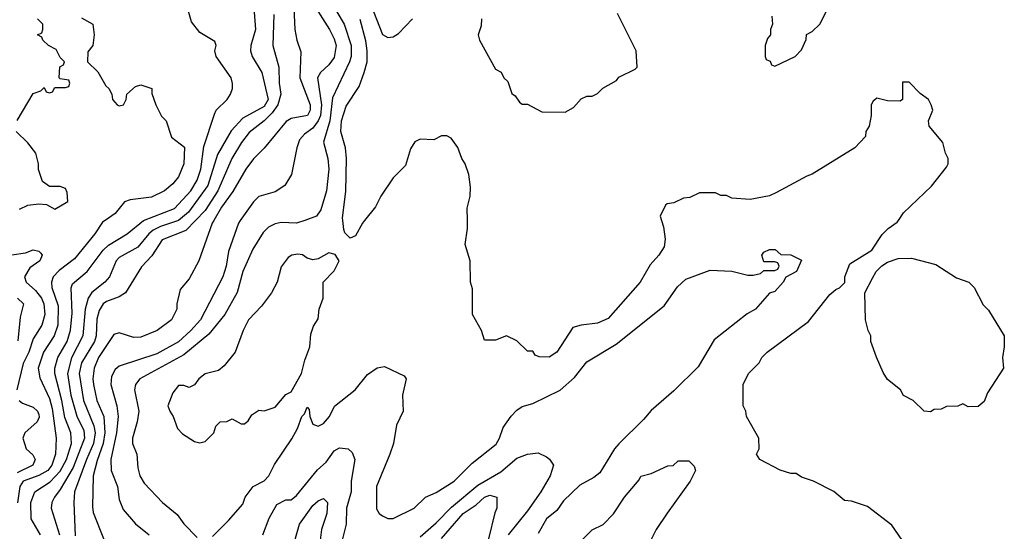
# Model space of a CAD drawing. Header units: inches. Extents: x 1793389 to 1900389, y 320802 to 470796.
# Tile 211 of 256: x 1833939 to 1837605, y 378843 to 380746. Entities that reach past the tile are written whole.
import ezdxf

# ---------------------------------------------------------------- set-up
doc = ezdxf.new("R2010")
doc.units = ezdxf.units.IN
doc.header["$MEASUREMENT"] = 0
doc.layers.add('B8337', color=7, linetype='Continuous')
doc.layers.add('B8338', color=7, linetype='Continuous')

msp = doc.modelspace()

# ---------------------------------------------------------------- linework, layer by layer
at = {"layer": 'B8337', "color": 2}
for points, elevation in [([(1834257.5, 380000), (1834247, 379993), (1834219.3, 379950), (1834143.7, 379856.3), (1834086.1, 379813.9), (1834064.4, 379790), (1834057.6, 379770), (1834059.5, 379750), (1834082.2, 379682.2), (1834081.7, 379610), (1834067.4, 379570), (1834027.4, 379510), (1834008.7, 379450), (1834014.7, 379414.7), (1834050, 379337.3), (1834060.4, 379300.4), (1834075.3, 379190), (1834072.9, 379130), (1834059.6, 379090), (1834043.7, 379070), (1834010, 379050.9), (1833952.7, 379030), (1833939.6, 379010), (1833931.1, 378948.9)], 202), ([(1834016.4, 378830), (1833982.4, 378890), (1833981.1, 378950), (1833995.5, 378990), (1834052.3, 379027.7), (1834090, 379066.6), (1834114, 379110), (1834132.6, 379170), (1834129.1, 379209.1), (1834106.8, 379266.8), (1834096.2, 379330), (1834070.2, 379430), (1834070.3, 379449.7), (1834081.7, 379490), (1834115.6, 379550), (1834128.2, 379591.8), (1834135.1, 379655.1), (1834130.4, 379749.6), (1834135.6, 379764.4), (1834190.5, 379810), (1834250, 379889.5), (1834270, 379907.6), (1834339.1, 379950), (1834400.2, 379999.8), (1834400.8, 380000)], 206), ([(1834531, 380000), (1834530, 379999.2), (1834463.2, 379976.8), (1834436.8, 379963.2), (1834420.3, 379950), (1834379.2, 379900.8), (1834310, 379861.6), (1834298.4, 379850), (1834273.4, 379790), (1834256.3, 379770), (1834208, 379732), (1834193.7, 379710), (1834183.2, 379670), (1834174, 379570), (1834131.7, 379488.3), (1834117.6, 379430), (1834130.2, 379350), (1834152, 379272), (1834178, 379218), (1834180.7, 379190), (1834138.8, 379081.2), (1834090, 378998.4), (1834068.4, 378970), (1834059.3, 378950), (1834057.1, 378930), (1834087.2, 378830)], 210), ([(1834594, 380000), (1834557.2, 379962.8), (1834470, 379927), (1834431.5, 379868.4), (1834392.3, 379827.7), (1834333, 379730), (1834310, 379715.6), (1834262.2, 379697.8), (1834250, 379689.5), (1834234.8, 379665.2), (1834227.1, 379632.9), (1834224.4, 379570), (1834217.7, 379550), (1834169.1, 379470), (1834160.2, 379430), (1834176.9, 379330), (1834215.5, 379235.5), (1834220.2, 379210), (1834214.5, 379170), (1834187.5, 379110), (1834143.1, 378990), (1834140.3, 378950), (1834146.3, 378826.3)], 214), ([(1834662, 380000), (1834656.4, 379990), (1834606.8, 379850), (1834570, 379782), (1834536.9, 379743.1), (1834524.7, 379690), (1834524.7, 379670), (1834504.7, 379630), (1834451.3, 379590), (1834390, 379566), (1834364.7, 379564.7), (1834310, 379582), (1834290, 379575.3), (1834232.4, 379490), (1834217, 379450), (1834211.7, 379410), (1834214.3, 379390), (1834226.3, 379330), (1834252.9, 379270), (1834256.9, 379210), (1834250.1, 379169.9), (1834227.2, 379107.2), (1834213.1, 379050), (1834210, 378934), (1834213.4, 378913.4), (1834253.4, 378810)], 218), ([(1834760.6, 380000), (1834753.4, 379990), (1834716.1, 379883.9), (1834708.5, 379830), (1834695.8, 379790), (1834612.2, 379630), (1834576.4, 379590), (1834530, 379548.2), (1834450, 379504), (1834310, 379457.6), (1834294.6, 379445.4), (1834280.6, 379419.4), (1834278.7, 379390), (1834301.1, 379310), (1834306, 379270), (1834300.2, 379210), (1834278.7, 379110), (1834279.3, 379070), (1834303, 379010), (1834310, 378962), (1834324.1, 378924.1), (1834370, 378871), (1834421, 378830)], 222), ([(1835001.2, 380000), (1834970, 379989), (1834912.5, 379992.5), (1834890, 379987), (1834865.8, 379974.2), (1834845.5, 379954.5), (1834807.2, 379892.8), (1834770.5, 379810), (1834748.8, 379731.2), (1834703, 379650), (1834643.2, 379576.8), (1834550, 379499.7), (1834386.8, 379410), (1834370.8, 379390), (1834367.3, 379370), (1834383, 379290), (1834377.1, 379250), (1834359.3, 379190), (1834359.1, 379170), (1834375.5, 379130), (1834379, 379079), (1834386, 379050), (1834403.1, 379023.1), (1834471, 378950), (1834525.5, 378905.5), (1834550, 378871.3), (1834599.8, 378819.8)], 226), ([(1835223.4, 380000), (1835215.3, 379990), (1835190, 379942), (1835170, 379934), (1835150, 379954), (1835146.4, 379966.4), (1835142, 380000)], 230), ([(1836328.8, 380000), (1836336, 379976), (1836342.7, 379930), (1836338.6, 379901.4), (1836319, 379870), (1836286, 379834), (1836248.7, 379770), (1836130, 379634.8), (1836090, 379617.3), (1836029.3, 379610.7), (1835999, 379601), (1835939, 379510), (1835910, 379491.3), (1835872.7, 379492.7), (1835858, 379498), (1835850, 379514), (1835830, 379514), (1835790, 379552), (1835751.1, 379571.1), (1835710, 379554), (1835670, 379554), (1835658, 379590), (1835624.7, 379650), (1835625.4, 379745.4), (1835618, 379770), (1835616, 379850), (1835598, 379910), (1835606, 379970), (1835605.8, 380000)], 230), ([(1837224.7, 378810), (1837186.4, 378866.4), (1837095.3, 378935.3), (1837035.3, 378955.3), (1837010, 378958), (1836970, 378992), (1836894, 379030), (1836850, 379044.7), (1836830, 379058), (1836810, 379058), (1836770, 379071.3), (1836694, 379110), (1836682, 379130), (1836692, 379150), (1836691.3, 379190), (1836644.7, 379270), (1836642, 379290), (1836632, 379310), (1836632, 379390), (1836652, 379430), (1836692, 379470), (1836702, 379490), (1836722, 379510), (1836876.3, 379623.7), (1836955.3, 379724.7), (1836976.9, 379743.1), (1836991, 379749), (1837011, 379769), (1837011.3, 379790), (1837030, 379838), (1837111.1, 379888.9), (1837150, 379948), (1837172, 379970), (1837206.4, 379993.6), (1837210.9, 380000)], 230), ([(1833910, 379871.7), (1833960.7, 379879.3), (1833990, 379890.4), (1834010, 379886), (1834018, 379878), (1834022.8, 379870), (1834014.8, 379850), (1833977.1, 379822.9), (1833957.3, 379790), (1833964, 379770), (1833998.7, 379738.7), (1834020.2, 379710), (1834028.9, 379690), (1834032.9, 379650), (1834021.3, 379610), (1833990, 379559.3), (1833972.9, 379510), (1833952.3, 379467.7), (1833928.2, 379370)], 198), ([(1834656.5, 378823.5), (1834716.5, 378883.5), (1834770, 378944.7), (1834779, 378970), (1834808.7, 379010), (1834850, 379030.7), (1834866.6, 379050), (1834888.3, 379091.7), (1834952.9, 379187.1), (1834973.6, 379226.4), (1834990, 379271), (1834999.5, 379280.5), (1835010, 379304.7), (1835016.8, 379296.8), (1835018.8, 379270), (1835030, 379242), (1835050, 379234.8), (1835070, 379244), (1835092.7, 379270), (1835111.7, 379308.3), (1835188.7, 379370), (1835233.6, 379426.4), (1835270, 379452), (1835296.9, 379456.9), (1835370, 379422), (1835378, 379410), (1835364.7, 379350), (1835366.8, 379290), (1835341.6, 379238.4), (1835330.6, 379170), (1835317.3, 379130), (1835267.7, 379010), (1835267.1, 378927.1), (1835278, 378910), (1835290, 378901), (1835310, 378891), (1835330, 378890.8), (1835408, 378930), (1835449.5, 378970.5), (1835490, 378987.7), (1835557.2, 379030), (1835623.3, 379096.7), (1835712.8, 379167.2), (1835726, 379190), (1835739.3, 379230), (1835768.4, 379271.6), (1835790, 379293.4), (1835810, 379307.7), (1835850, 379319.1), (1835951.2, 379368.8), (1836004.7, 379415.3), (1836050, 379474), (1836160.1, 379539.9), (1836338, 379682), (1836387.7, 379752.3), (1836418.9, 379781.1), (1836510, 379814.8), (1836590, 379811.3), (1836650, 379796), (1836670, 379796), (1836697.2, 379802.8), (1836710, 379814), (1836750, 379814), (1836762, 379818), (1836766, 379830), (1836762, 379842), (1836750, 379846), (1836710, 379846), (1836702, 379870), (1836710, 379882), (1836730, 379891.3), (1836751.1, 379891.1), (1836772.7, 379872.7), (1836810, 379871.3), (1836850, 379852), (1836831.3, 379810), (1836791.3, 379788.7), (1836782, 379770), (1836750, 379735.3), (1836730, 379728.7), (1836678, 379670), (1836647.5, 379652.5), (1836524.1, 379555.9), (1836464.5, 379455.5), (1836374.6, 379365.4), (1836290, 379292.7), (1836261.3, 379258.7), (1836170, 379169.3), (1836153.4, 379150), (1836098.8, 379061.2), (1836076.7, 379043.3), (1836024.7, 379015.3), (1835963.8, 378956.2), (1835938.8, 378921.2), (1835901, 378890), (1835870, 378835.3)], 226), ([(1833931, 379710), (1833954, 379690), (1833940.5, 379639.5), (1833932.2, 379552.2)], 194), ([(1833937.6, 379330), (1833950, 379320.3), (1833990, 379305.5), (1834005.5, 379290), (1834010, 379278), (1834011.6, 379268.4), (1834004.9, 379250), (1833958, 379210), (1833950.6, 379190), (1833963, 379150), (1833988.2, 379128.2), (1833997.1, 379110), (1833987.7, 379090), (1833930, 379061.4)], 198), ([(1834844.5, 378830), (1834868.1, 378891.9), (1834897, 378943), (1834930, 378961), (1834950, 378961), (1834970, 378976), (1835048.3, 379071.7), (1835079.7, 379100.3), (1835110, 379142.8), (1835130, 379153.4), (1835162, 379150), (1835177.1, 379137.1), (1835187.3, 379110), (1835173.4, 379030), (1835172.7, 378990), (1835155.5, 378930), (1835154.9, 378870), (1835139.3, 378810)], 222), ([(1835430, 378823), (1835490, 378875.5), (1835546.5, 378933.5), (1835644.4, 379015.6), (1835730, 379064.4), (1835790, 379114.9), (1835830, 379130.6), (1835870, 379134.8), (1835901, 379121), (1835911.3, 379111.3), (1835926, 379090), (1835914.4, 379050), (1835879.5, 378990), (1835830, 378919.6), (1835757.6, 378830)], 222), ([(1836032, 378810), (1836070, 378848.7), (1836110.9, 378869.1), (1836150, 378908), (1836191.3, 378970), (1836245.4, 379034.6), (1836251.6, 379048.4), (1836290, 379058), (1836352.7, 379087.3), (1836371.6, 379088.4), (1836390, 379106), (1836430, 379106), (1836450, 379086), (1836455.3, 379070), (1836435.3, 379030), (1836349.1, 378910.9), (1836308.7, 378850), (1836288.7, 378810)], 230), ([(1834952.7, 378770), (1834980.5, 378870), (1835030, 378939.3), (1835050, 378957.1), (1835070, 378964.9), (1835084.9, 378950), (1835082.4, 378910), (1835063, 378850), (1835058.4, 378810)], 218), ([(1835510, 378817), (1835589.9, 378910.1), (1835638.2, 378941.8), (1835670, 378970.4), (1835690, 378978), (1835716, 378970), (1835716, 378930), (1835708, 378912), (1835685.1, 378814.9)], 218)]:
    msp.add_lwpolyline(points, dxfattribs=dict(at, elevation=elevation))
at = {"layer": 'B8337', "color": 2, "elevation": 230}
for points in [[(1835090, 379879), (1835050, 379857.2), (1835030, 379853.2), (1835010, 379859), (1834991.7, 379871.7), (1834974.2, 379874.2), (1834952, 379870), (1834938.5, 379861.5), (1834913.2, 379826.8), (1834897.3, 379770), (1834876.3, 379730), (1834839.5, 379680.5), (1834790.8, 379630), (1834770.8, 379590), (1834741, 379510), (1834701, 379459), (1834678.8, 379441.2), (1834630, 379429.2), (1834606, 379410), (1834590, 379388), (1834570, 379378), (1834550, 379386), (1834530, 379386), (1834510, 379358), (1834491.3, 379310), (1834498, 379290), (1834511, 379271), (1834526.4, 379226.4), (1834545.4, 379205.4), (1834590, 379178), (1834610, 379172), (1834630, 379178), (1834662, 379210), (1834670, 379234), (1834686, 379250), (1834710, 379252), (1834730, 379262), (1834763.6, 379243.6), (1834776.4, 379243.6), (1834790, 379254), (1834803.1, 379276.9), (1834830, 379294), (1834850, 379292), (1834890, 379304.7), (1834930, 379352), (1834950, 379362), (1834988.7, 379430), (1835000.2, 379479.8), (1835019.3, 379530), (1835023.1, 379576.9), (1835033.6, 379606.4), (1835050, 379634), (1835054, 379670), (1835068.7, 379710), (1835068.7, 379770), (1835110, 379812), (1835128.7, 379850), (1835113.6, 379873.6)], [(1837470, 379306), (1837450, 379318), (1837431.6, 379308.4), (1837390, 379308), (1837370, 379298), (1837343.6, 379296.4), (1837330, 379288), (1837306, 379290), (1837266, 379330), (1837228.9, 379348.9), (1837218, 379370), (1837170, 379408), (1837153.6, 379433.6), (1837128.4, 379491.6), (1837108, 379550), (1837108, 379570), (1837098, 379590), (1837088, 379630), (1837086, 379730), (1837114.6, 379785.4), (1837128, 379810), (1837148.9, 379831.1), (1837170, 379844.7), (1837210, 379858), (1837259.8, 379859.8), (1837350, 379836), (1837426.4, 379786.4), (1837472, 379770), (1837492, 379750), (1837526.4, 379686.4), (1837545.4, 379665.4), (1837604.7, 379570), (1837604.7, 379530), (1837598, 379490), (1837602, 379450), (1837542, 379358), (1837530, 379326), (1837507.3, 379307.3)]]:
    msp.add_lwpolyline(points, close=True, dxfattribs=at)
at = {"layer": 'B8338', "color": 2}
for points, elevation in [([(1835017, 380830), (1835092.2, 380710), (1835110, 380674.8), (1835117, 380650), (1835110, 380605.2), (1835090, 380578), (1835059.1, 380550), (1835048.4, 380530), (1835062.9, 380430), (1835059.2, 380390), (1835050.2, 380370), (1835030, 380343), (1834999.2, 380320.8), (1834980.9, 380299.1), (1834970.6, 380270), (1834950.8, 380170), (1834926, 380130), (1834890, 380106), (1834830, 380089), (1834810, 380069), (1834760.6, 380000)], 222), ([(1835095.9, 380815.9), (1835147, 380730), (1835173.1, 380650), (1835173.1, 380610), (1835167.2, 380590), (1835103.7, 380456.3), (1835094.4, 380370), (1835070.5, 380290.5), (1835086, 380230), (1835090.3, 380190.4), (1835081.3, 380110), (1835060.7, 380039.3), (1835044.7, 380015.3), (1835001.2, 380000)], 226), ([(1834400.8, 380000), (1834515.9, 380044.1), (1834576.9, 380110), (1834599.6, 380150), (1834614, 380190), (1834624.7, 380275.3), (1834664.9, 380395.1), (1834670.7, 380409.3), (1834711.3, 380450), (1834724.7, 380470), (1834731.3, 380490), (1834731.1, 380508.9), (1834726.8, 380530), (1834671.3, 380610), (1834666, 380630), (1834671.3, 380650), (1834665.4, 380665.4), (1834610, 380699.1), (1834578.3, 380738.3), (1834564.6, 380790)], 206), ([(1834810.4, 380790), (1834817.6, 380710), (1834799.3, 380650), (1834798, 380630), (1834804.9, 380610), (1834841.3, 380550), (1834863.7, 380450), (1834850, 380423.5), (1834770, 380379.7), (1834727.1, 380332.9), (1834675.2, 380244.8), (1834640.2, 380130), (1834567.4, 380030), (1834531, 380000)], 210), ([(1834885.1, 380765.1), (1834881.6, 380650), (1834903.7, 380570), (1834904.9, 380510), (1834911.8, 380470), (1834900.8, 380430), (1834879.6, 380400.4), (1834850, 380369.7), (1834793.5, 380326.5), (1834765.3, 380290), (1834728.5, 380230), (1834676.5, 380110), (1834630, 380036.3), (1834594, 380000)], 214), ([(1834960.3, 380790), (1834963, 380710), (1834970.8, 380670.8), (1834986.4, 380626.4), (1834982, 380530), (1835020.3, 380430), (1835020.3, 380410), (1835010.3, 380390), (1834950, 380378.7), (1834931.7, 380368.3), (1834850, 380269), (1834810, 380229.2), (1834781.6, 380190), (1834732.7, 380107.3), (1834690, 380049.5), (1834662, 380000)], 218), ([(1835256.7, 380776.7), (1835290, 380691), (1835310, 380680.7), (1835330, 380682.8), (1835350, 380694.8), (1835401.2, 380750)], 234), ([(1835658, 380750), (1835656.9, 380723.1), (1835646, 380690), (1835651.3, 380670), (1835710, 380562), (1835731.1, 380551.1), (1835742, 380530), (1835756, 380516), (1835771.6, 380471.6), (1835783.6, 380463.6), (1835799.6, 380439.6), (1835810, 380432), (1835830, 380432), (1835883.6, 380403.6), (1835970, 380402), (1836000.4, 380419.6), (1836030, 380452), (1836050, 380462), (1836070, 380462), (1836090, 380472), (1836110, 380492), (1836160.4, 380519.6), (1836170, 380532), (1836230, 380562), (1836238, 380570), (1836234, 380630), (1836165.2, 380770)], 234), ([(1836739.6, 380759.6), (1836742, 380730), (1836734, 380710), (1836734, 380690), (1836723.6, 380676.4), (1836714, 380650), (1836714, 380610), (1836718, 380598), (1836732.7, 380592.7), (1836738, 380578), (1836750, 380574), (1836826, 380610), (1836850, 380634), (1836867.3, 380672.7), (1836868.7, 380691.3), (1836890, 380702), (1836918, 380730), (1836949.1, 380790.9)], 234), ([(1833930, 380372), (1833990, 380472), (1834018, 380482), (1834030, 380494), (1834038, 380478), (1834050, 380474), (1834062, 380478), (1834070, 380494), (1834110, 380494), (1834122, 380498), (1834126, 380510), (1834122, 380522), (1834090, 380526), (1834086, 380530), (1834088.4, 380571.6), (1834102, 380578), (1834106, 380590), (1834090, 380606), (1834075.3, 380635.3), (1834046, 380650), (1834026, 380670), (1834022, 380682), (1834006, 380690), (1834022, 380698), (1834026, 380710), (1834026, 380730), (1834006, 380750)], 202), ([(1834170, 380753.4), (1834211, 380730), (1834216, 380690), (1834212, 380650), (1834192.7, 380627.3), (1834192, 380590), (1834230, 380552), (1834260.5, 380500.5), (1834271.3, 380490), (1834282, 380470), (1834284.7, 380450), (1834302, 380430), (1834310, 380426), (1834326, 380430), (1834335.3, 380450), (1834338, 380470), (1834370, 380498), (1834390, 380504.7), (1834430.9, 380490.9), (1834431.6, 380471.6), (1834446, 380430), (1834467.1, 380387.1), (1834484.7, 380370), (1834504.7, 380310), (1834552.8, 380272.8), (1834550.6, 380210), (1834530, 380162), (1834510, 380135.3), (1834478, 380110), (1834430, 380086.6), (1834350, 380076), (1834330, 380069.2), (1834294.9, 380025.1), (1834257.5, 380000)], 202), ([(1835142, 380000), (1835140.7, 380010), (1835153.2, 380106.8), (1835156.5, 380230), (1835151.8, 380270), (1835134.9, 380330), (1835137.7, 380370), (1835155.2, 380424.7), (1835202.5, 380497.5), (1835222, 380550), (1835233.1, 380590), (1835233.4, 380630), (1835227.7, 380667.7), (1835206.6, 380746.6)], 230), ([(1837210.9, 380000), (1837230, 380028), (1837333.2, 380126.8), (1837390, 380198), (1837396, 380210), (1837396, 380230), (1837386, 380250), (1837376, 380290), (1837324.7, 380350), (1837322, 380370), (1837338, 380410), (1837332, 380430), (1837322, 380450), (1837291.6, 380471.6), (1837250, 380514), (1837226, 380514), (1837226, 380450), (1837216.4, 380443.6), (1837170, 380444.7), (1837130, 380454), (1837116.4, 380443.6), (1837108.7, 380430), (1837109, 380390), (1837102, 380350), (1837088.7, 380330), (1837088, 380312), (1837048, 380270), (1836890, 380171.3), (1836870, 380164.7), (1836756.5, 380103.5), (1836730, 380091), (1836658, 380078), (1836590, 380082), (1836570, 380092), (1836550, 380092), (1836530, 380102), (1836470, 380102), (1836434.6, 380085.4), (1836410, 380082), (1836374.6, 380065.4), (1836350, 380062), (1836343.1, 380056.9), (1836324, 380016), (1836328.8, 380000)], 230), ([(1833938.6, 380041.4), (1833970, 380056), (1834010, 380062), (1834039.6, 380059.6), (1834070, 380042), (1834118, 380070), (1834116.4, 380103.6), (1834110, 380118), (1834090, 380126), (1834050, 380126), (1834024, 380144), (1834009.1, 380189.1), (1834009, 380210), (1833999, 380250), (1833970, 380288.7), (1833926, 380330)], 202), ([(1835605.8, 380000), (1835605.4, 380045.4), (1835616, 380090), (1835616.9, 380123.1), (1835611, 380170), (1835598, 380210), (1835584.7, 380230), (1835570.9, 380270.9), (1835545.4, 380305.4), (1835530, 380314), (1835510, 380314), (1835480.4, 380299.6), (1835430, 380302), (1835410, 380292), (1835393.6, 380266.4), (1835375.5, 380204.5), (1835330, 380158), (1835284, 380090), (1835264, 380050), (1835223.4, 380000)], 230)]:
    msp.add_lwpolyline(points, dxfattribs=dict(at, elevation=elevation))

doc.saveas('drawing.dxf')
